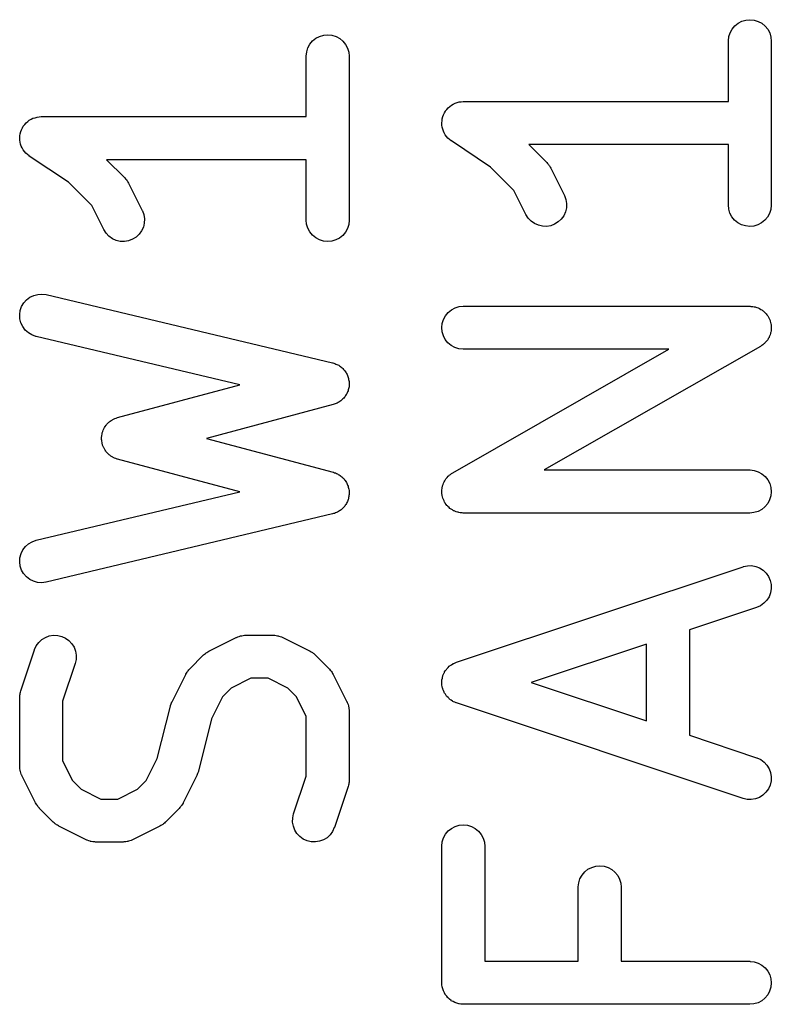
# Model space of a CAD drawing. Extents: x 0.02 to 3.89, y 0.07 to 3.88.
# Tile 74 of 172: x 1.83 to 1.94, y 2.95 to 3.08. Entities that reach past the tile are written whole.
import ezdxf

# ---------------------------------------------------------------- set-up
doc = ezdxf.new("R2010")
doc.units = 0
doc.header["$MEASUREMENT"] = 0
doc.layers.add('BLACK', color=7, linetype='CONTINUOUS')

msp = doc.modelspace()

# ---------------------------------------------------------------- linework, layer by layer
at = {"layer": 'BLACK', "linetype": 'CONTINUOUS'}
for p, q in [((1.93219, 3.08104), (1.9327, 3.08131)), ((1.9327, 3.08131), (1.93326, 3.08147)), ((1.93326, 3.08147), (1.93383, 3.08152)), ((1.93383, 3.08152), (1.9344, 3.08146)), ((1.9344, 3.08146), (1.93495, 3.08129)), ((1.93495, 3.08129), (1.93546, 3.08102)), ((1.9311, 3.07973), (1.93137, 3.08024)), ((1.93137, 3.08024), (1.93174, 3.08068)), ((1.93174, 3.08068), (1.93219, 3.08104)), ((1.93546, 3.08102), (1.93591, 3.08065)), ((1.93591, 3.08065), (1.93627, 3.08021)), ((1.93627, 3.08021), (1.93654, 3.0797)), ((1.87337, 3.07816), (1.87374, 3.0786)), ((1.87374, 3.0786), (1.87419, 3.07896)), ((1.87419, 3.07896), (1.8747, 3.07923)), ((1.8747, 3.07923), (1.87526, 3.07939)), ((1.87526, 3.07939), (1.87583, 3.07945)), ((1.87583, 3.07945), (1.8764, 3.07939)), ((1.8764, 3.07939), (1.87695, 3.07922)), ((1.87695, 3.07922), (1.87746, 3.07894)), ((1.87746, 3.07894), (1.87791, 3.07857)), ((1.87791, 3.07857), (1.87827, 3.07813)), ((1.93086, 3.07861), (1.93092, 3.07919)), ((1.93086, 3.07857), (1.93086, 3.07861)), ((1.93086, 3.07028), (1.93086, 3.07857)), ((1.93092, 3.07919), (1.9311, 3.07973)), ((1.93654, 3.0797), (1.93671, 3.07914)), ((1.93671, 3.07914), (1.93676, 3.07857)), ((1.93676, 3.07857), (1.93676, 3.05607)), ((1.87292, 3.07711), (1.8731, 3.07766)), ((1.8731, 3.07766), (1.87337, 3.07816)), ((1.87827, 3.07813), (1.87854, 3.07762)), ((1.87854, 3.07762), (1.87871, 3.07707)), ((1.87286, 3.07653), (1.87292, 3.07711)), ((1.87286, 3.07649), (1.87286, 3.07653)), ((1.87286, 3.0682), (1.87286, 3.07649)), ((1.87871, 3.07707), (1.87876, 3.07649)), ((1.87876, 3.07649), (1.87876, 3.054)), ((1.89199, 3.06898), (1.89218, 3.0692)), ((1.89218, 3.0692), (1.89236, 3.06942)), ((1.89236, 3.06942), (1.89259, 3.06961)), ((1.89236, 3.06942), (1.89236, 3.06942)), ((1.89236, 3.06942), (1.89236, 3.06942)), ((1.89259, 3.06961), (1.89281, 3.06978)), ((1.89281, 3.06978), (1.89307, 3.06992)), ((1.89281, 3.06978), (1.89281, 3.06978)), ((1.89281, 3.06978), (1.89281, 3.06978)), ((1.89307, 3.06992), (1.89331, 3.07005)), ((1.89331, 3.07005), (1.89332, 3.07005)), ((1.89332, 3.07005), (1.89359, 3.07014)), ((1.89332, 3.07005), (1.89332, 3.07005)), ((1.89359, 3.07014), (1.89387, 3.07022)), ((1.89387, 3.07022), (1.89416, 3.07025)), ((1.89387, 3.07022), (1.89387, 3.07022)), ((1.89387, 3.07022), (1.89387, 3.07022)), ((1.89416, 3.07025), (1.89444, 3.07028)), ((1.89444, 3.07028), (1.93086, 3.07028)), ((1.83459, 3.06753), (1.83481, 3.0677)), ((1.83481, 3.06771), (1.83508, 3.06785)), ((1.83481, 3.0677), (1.83481, 3.06771)), ((1.83481, 3.06771), (1.83481, 3.06771)), ((1.83508, 3.06785), (1.83531, 3.06797)), ((1.83531, 3.06797), (1.83532, 3.06798)), ((1.83532, 3.06798), (1.8356, 3.06806)), ((1.83532, 3.06798), (1.83532, 3.06798)), ((1.8356, 3.06806), (1.83587, 3.06814)), ((1.83587, 3.06814), (1.83616, 3.06817)), ((1.83587, 3.06814), (1.83587, 3.06814)), ((1.83587, 3.06814), (1.83587, 3.06814)), ((1.83616, 3.06817), (1.83644, 3.0682)), ((1.83644, 3.0682), (1.87286, 3.0682)), ((1.89152, 3.06763), (1.89155, 3.06792)), ((1.89155, 3.06792), (1.89164, 3.06822)), ((1.89155, 3.06792), (1.89155, 3.06792)), ((1.89155, 3.06792), (1.89155, 3.06792)), ((1.89164, 3.06822), (1.89172, 3.06847)), ((1.89172, 3.06847), (1.89186, 3.06873)), ((1.89172, 3.06847), (1.89172, 3.06847)), ((1.89172, 3.06847), (1.89172, 3.06847)), ((1.89186, 3.06873), (1.89199, 3.06897)), ((1.89199, 3.06897), (1.89199, 3.06898)), ((1.89199, 3.06898), (1.89199, 3.06898)), ((1.83364, 3.06614), (1.83372, 3.06639)), ((1.83372, 3.06639), (1.83386, 3.06665)), ((1.83372, 3.06639), (1.83372, 3.06639)), ((1.83372, 3.06639), (1.83372, 3.06639)), ((1.83386, 3.06665), (1.83399, 3.0669)), ((1.83399, 3.0669), (1.83418, 3.06713)), ((1.83399, 3.0669), (1.83399, 3.0669)), ((1.83399, 3.0669), (1.83399, 3.0669)), ((1.83418, 3.06713), (1.83436, 3.06734)), ((1.83436, 3.06734), (1.83459, 3.06753)), ((1.83436, 3.06734), (1.83436, 3.06734)), ((1.83436, 3.06734), (1.83436, 3.06734)), ((1.89149, 3.06735), (1.89152, 3.06763)), ((1.89149, 3.06734), (1.89149, 3.06735)), ((1.89149, 3.06735), (1.89149, 3.06735)), ((1.89151, 3.06705), (1.89149, 3.06734)), ((1.89154, 3.06677), (1.89151, 3.06705)), ((1.89162, 3.06649), (1.89154, 3.06677)), ((1.89154, 3.06677), (1.89154, 3.06677)), ((1.89154, 3.06677), (1.89154, 3.06677)), ((1.8917, 3.06622), (1.89162, 3.06649)), ((1.83349, 3.06527), (1.83352, 3.06556)), ((1.83351, 3.06498), (1.83349, 3.06527)), ((1.83349, 3.06527), (1.83349, 3.06527)), ((1.83349, 3.06527), (1.83349, 3.06527)), ((1.83352, 3.06556), (1.83355, 3.06584)), ((1.83355, 3.06584), (1.83364, 3.06614)), ((1.83355, 3.06584), (1.83355, 3.06584)), ((1.83355, 3.06584), (1.83355, 3.06584)), ((1.89183, 3.06597), (1.8917, 3.06622)), ((1.8917, 3.06622), (1.8917, 3.06622)), ((1.8917, 3.06622), (1.8917, 3.06622)), ((1.89197, 3.06571), (1.89183, 3.06597)), ((1.89215, 3.06548), (1.89197, 3.06571)), ((1.89197, 3.06571), (1.89197, 3.06571)), ((1.89197, 3.06571), (1.89197, 3.06571)), ((1.89233, 3.06526), (1.89215, 3.06548)), ((1.89255, 3.06507), (1.89233, 3.06526)), ((1.89233, 3.06526), (1.89233, 3.06526)), ((1.89233, 3.06526), (1.89233, 3.06526)), ((1.89277, 3.06489), (1.89255, 3.06507)), ((1.83354, 3.0647), (1.83351, 3.06498)), ((1.83354, 3.06469), (1.83354, 3.0647)), ((1.83362, 3.06443), (1.83354, 3.06469)), ((1.83354, 3.06469), (1.83354, 3.06469)), ((1.8337, 3.06414), (1.83362, 3.06443)), ((1.83383, 3.0639), (1.8337, 3.06414)), ((1.8337, 3.06414), (1.8337, 3.06414)), ((1.8337, 3.06414), (1.8337, 3.06414)), ((1.83397, 3.06363), (1.83383, 3.0639)), ((1.8928, 3.06487), (1.89277, 3.06489)), ((1.89277, 3.06489), (1.89277, 3.06489)), ((1.89277, 3.06489), (1.89277, 3.06489)), ((1.89277, 3.06489), (1.89277, 3.06489)), ((1.89818, 3.06128), (1.8928, 3.06487)), ((1.93086, 3.06437), (1.90344, 3.06437)), ((1.90344, 3.06437), (1.9059, 3.06191)), ((1.93086, 3.05607), (1.93086, 3.06437)), ((1.83414, 3.06341), (1.83397, 3.06363)), ((1.83397, 3.06363), (1.83397, 3.06363)), ((1.83397, 3.06363), (1.83397, 3.06363)), ((1.83433, 3.06318), (1.83414, 3.06341)), ((1.83455, 3.063), (1.83433, 3.06318)), ((1.83433, 3.06318), (1.83433, 3.06318)), ((1.83433, 3.06318), (1.83433, 3.06318)), ((1.83477, 3.06281), (1.83455, 3.063)), ((1.8348, 3.06279), (1.83477, 3.06281)), ((1.83477, 3.06281), (1.83477, 3.06281)), ((1.83477, 3.06281), (1.83477, 3.06281)), ((1.83477, 3.06281), (1.83477, 3.06281)), ((1.84018, 3.0592), (1.8348, 3.06279)), ((1.87286, 3.06229), (1.84544, 3.06229)), ((1.84544, 3.06229), (1.8479, 3.05983)), ((1.87286, 3.054), (1.87286, 3.06229)), ((1.90139, 3.05807), (1.89818, 3.06128)), ((1.9059, 3.06191), (1.90593, 3.06188)), ((1.90593, 3.06188), (1.90603, 3.06175)), ((1.90603, 3.06175), (1.90615, 3.06163)), ((1.90615, 3.06163), (1.90621, 3.06153)), ((1.90621, 3.06153), (1.90629, 3.06143)), ((1.90629, 3.06143), (1.90637, 3.06128)), ((1.90637, 3.06128), (1.90646, 3.06114)), ((1.90646, 3.06114), (1.90833, 3.05739)), ((1.8479, 3.05983), (1.84793, 3.0598)), ((1.84793, 3.0598), (1.84803, 3.05967)), ((1.84803, 3.05967), (1.84815, 3.05955)), ((1.84339, 3.056), (1.84018, 3.0592)), ((1.84815, 3.05955), (1.84821, 3.05945)), ((1.84821, 3.05945), (1.84829, 3.05935)), ((1.84829, 3.05935), (1.84837, 3.05921)), ((1.84837, 3.05921), (1.84846, 3.05907)), ((1.84846, 3.05907), (1.85033, 3.05532)), ((1.90305, 3.05475), (1.90139, 3.05807)), ((1.90833, 3.05739), (1.90835, 3.05736)), ((1.90835, 3.05736), (1.90855, 3.05682)), ((1.84505, 3.05268), (1.84339, 3.056)), ((1.90861, 3.05567), (1.90848, 3.05511)), ((1.90855, 3.05682), (1.90864, 3.05625)), ((1.90864, 3.05625), (1.90861, 3.05567)), ((1.93091, 3.0555), (1.93086, 3.05607)), ((1.93676, 3.05603), (1.9367, 3.05546)), ((1.93676, 3.05607), (1.93676, 3.05603)), ((1.85033, 3.05532), (1.85035, 3.05528)), ((1.85035, 3.05528), (1.85055, 3.05474)), ((1.85055, 3.05474), (1.85064, 3.05417)), ((1.90335, 3.05427), (1.90305, 3.05475)), ((1.90375, 3.05385), (1.90335, 3.05427)), ((1.90824, 3.05459), (1.9079, 3.05412)), ((1.90848, 3.05511), (1.90824, 3.05459)), ((1.93108, 3.05495), (1.93091, 3.0555)), ((1.93135, 3.05444), (1.93108, 3.05495)), ((1.93172, 3.05399), (1.93135, 3.05444)), ((1.93625, 3.05441), (1.93588, 3.05396)), ((1.93652, 3.05491), (1.93625, 3.05441)), ((1.9367, 3.05546), (1.93652, 3.05491)), ((1.85048, 3.05303), (1.85024, 3.05251)), ((1.85061, 3.05359), (1.85048, 3.05303)), ((1.85064, 3.05417), (1.85061, 3.05359)), ((1.87291, 3.05342), (1.87286, 3.054)), ((1.87308, 3.05287), (1.87291, 3.05342)), ((1.87335, 3.05236), (1.87308, 3.05287)), ((1.87852, 3.05283), (1.87825, 3.05233)), ((1.8787, 3.05338), (1.87852, 3.05283)), ((1.87876, 3.05396), (1.8787, 3.05338)), ((1.87876, 3.054), (1.87876, 3.05396)), ((1.90422, 3.05351), (1.90375, 3.05385)), ((1.90475, 3.05328), (1.90422, 3.05351)), ((1.90531, 3.05315), (1.90475, 3.05328)), ((1.90588, 3.05313), (1.90531, 3.05315)), ((1.90645, 3.05322), (1.90588, 3.05313)), ((1.90699, 3.05342), (1.90645, 3.05322)), ((1.90748, 3.05373), (1.90699, 3.05342)), ((1.9079, 3.05412), (1.90748, 3.05373)), ((1.93216, 3.05363), (1.93172, 3.05399)), ((1.93267, 3.05335), (1.93216, 3.05363)), ((1.93322, 3.05318), (1.93267, 3.05335)), ((1.93379, 3.05312), (1.93322, 3.05318)), ((1.93436, 3.05317), (1.93379, 3.05312)), ((1.93492, 3.05334), (1.93436, 3.05317)), ((1.93543, 3.0536), (1.93492, 3.05334)), ((1.93588, 3.05396), (1.93543, 3.0536)), ((1.84535, 3.05219), (1.84505, 3.05268)), ((1.84575, 3.05177), (1.84535, 3.05219)), ((1.84622, 3.05143), (1.84575, 3.05177)), ((1.84948, 3.05165), (1.84899, 3.05135)), ((1.8499, 3.05204), (1.84948, 3.05165)), ((1.85024, 3.05251), (1.8499, 3.05204)), ((1.87372, 3.05192), (1.87335, 3.05236)), ((1.87416, 3.05155), (1.87372, 3.05192)), ((1.87467, 3.05127), (1.87416, 3.05155)), ((1.87743, 3.05153), (1.87692, 3.05126)), ((1.87788, 3.05189), (1.87743, 3.05153)), ((1.87825, 3.05233), (1.87788, 3.05189)), ((1.84675, 3.0512), (1.84622, 3.05143)), ((1.84731, 3.05107), (1.84675, 3.0512)), ((1.84788, 3.05105), (1.84731, 3.05107)), ((1.84845, 3.05114), (1.84788, 3.05105)), ((1.84899, 3.05135), (1.84845, 3.05114)), ((1.87522, 3.0511), (1.87467, 3.05127)), ((1.87579, 3.05104), (1.87522, 3.0511)), ((1.87636, 3.0511), (1.87579, 3.05104)), ((1.87692, 3.05126), (1.87636, 3.0511)), ((1.83444, 3.04305), (1.8349, 3.04339)), ((1.8349, 3.04339), (1.83542, 3.04364)), ((1.83542, 3.04364), (1.83598, 3.04379)), ((1.83598, 3.04379), (1.83655, 3.04382)), ((1.83655, 3.04382), (1.83712, 3.04375)), ((1.83712, 3.04375), (1.87649, 3.03437)), ((1.83357, 3.04158), (1.83376, 3.04212)), ((1.83376, 3.04212), (1.83406, 3.04262)), ((1.83406, 3.04262), (1.83444, 3.04305)), ((1.89331, 3.04193), (1.89387, 3.0421)), ((1.89387, 3.0421), (1.89444, 3.04215)), ((1.89444, 3.04215), (1.93381, 3.04215)), ((1.93381, 3.04215), (1.93385, 3.04215)), ((1.93385, 3.04215), (1.93395, 3.04214)), ((1.93395, 3.04214), (1.93405, 3.04214)), ((1.93405, 3.04214), (1.93424, 3.04211)), ((1.93424, 3.04211), (1.93442, 3.04209)), ((1.93442, 3.04209), (1.93452, 3.04206)), ((1.93452, 3.04206), (1.93462, 3.04204)), ((1.93462, 3.04204), (1.93479, 3.04197)), ((1.83349, 3.04101), (1.83357, 3.04158)), ((1.83352, 3.04043), (1.83349, 3.04101)), ((1.89172, 3.04035), (1.89199, 3.04085)), ((1.89199, 3.04085), (1.89236, 3.0413)), ((1.89236, 3.0413), (1.89281, 3.04166)), ((1.89281, 3.04166), (1.89331, 3.04193)), ((1.93479, 3.04197), (1.93497, 3.04192)), ((1.93497, 3.04192), (1.93506, 3.04187)), ((1.93506, 3.04187), (1.93515, 3.04183)), ((1.93515, 3.04183), (1.93531, 3.04173)), ((1.93531, 3.04173), (1.93548, 3.04164)), ((1.93548, 3.04164), (1.93555, 3.04157)), ((1.93555, 3.04157), (1.93564, 3.04152)), ((1.93564, 3.04152), (1.93577, 3.04139)), ((1.93577, 3.04139), (1.93592, 3.04127)), ((1.93592, 3.04127), (1.93598, 3.04119)), ((1.93598, 3.04119), (1.93605, 3.04112)), ((1.93605, 3.04112), (1.93616, 3.04097)), ((1.93616, 3.04097), (1.93628, 3.04082)), ((1.93628, 3.04082), (1.93633, 3.04073)), ((1.93633, 3.04073), (1.93638, 3.04065)), ((1.93638, 3.04065), (1.93646, 3.04048)), ((1.83366, 3.03987), (1.83352, 3.04043)), ((1.83391, 3.03935), (1.83366, 3.03987)), ((1.83425, 3.03889), (1.83391, 3.03935)), ((1.89149, 3.03922), (1.89155, 3.03979)), ((1.89155, 3.03979), (1.89172, 3.04035)), ((1.93646, 3.04048), (1.93655, 3.04031)), ((1.93655, 3.04031), (1.93658, 3.04021)), ((1.93658, 3.04021), (1.93662, 3.04012)), ((1.93662, 3.04012), (1.93666, 3.03994)), ((1.93666, 3.03994), (1.93671, 3.03975)), ((1.93671, 3.03975), (1.93672, 3.03966)), ((1.93672, 3.03966), (1.93674, 3.03956)), ((1.93674, 3.03956), (1.93675, 3.03937)), ((1.93675, 3.03937), (1.93676, 3.03918)), ((1.83468, 3.0385), (1.83425, 3.03889)), ((1.83517, 3.03821), (1.83468, 3.0385)), ((1.83572, 3.03801), (1.83517, 3.03821)), ((1.83576, 3.038), (1.83572, 3.03801)), ((1.86374, 3.03134), (1.83576, 3.038)), ((1.89154, 3.03865), (1.89149, 3.03922)), ((1.8917, 3.0381), (1.89154, 3.03865)), ((1.89197, 3.03758), (1.8917, 3.0381)), ((1.93648, 3.03797), (1.93645, 3.03788)), ((1.93653, 3.03806), (1.93648, 3.03797)), ((1.93659, 3.03824), (1.93653, 3.03806)), ((1.93666, 3.03841), (1.93659, 3.03824)), ((1.93667, 3.03851), (1.93666, 3.03841)), ((1.9367, 3.03861), (1.93667, 3.03851)), ((1.93672, 3.0388), (1.9367, 3.03861)), ((1.93675, 3.03898), (1.93672, 3.0388)), ((1.93676, 3.03918), (1.93675, 3.03908)), ((1.93675, 3.03908), (1.93675, 3.03898)), ((1.89233, 3.03714), (1.89197, 3.03758)), ((1.89277, 3.03676), (1.89233, 3.03714)), ((1.89328, 3.03649), (1.89277, 3.03676)), ((1.93528, 3.03664), (1.90556, 3.01966)), ((1.93536, 3.0367), (1.93528, 3.03664)), ((1.93544, 3.03674), (1.93536, 3.0367)), ((1.93559, 3.03686), (1.93544, 3.03674)), ((1.93575, 3.03697), (1.93559, 3.03686)), ((1.93581, 3.03704), (1.93575, 3.03697)), ((1.93589, 3.03711), (1.93581, 3.03704)), ((1.93601, 3.03725), (1.93589, 3.03711)), ((1.93614, 3.03739), (1.93601, 3.03725)), ((1.93619, 3.03747), (1.93614, 3.03739)), ((1.93626, 3.03755), (1.93619, 3.03747)), ((1.93635, 3.03772), (1.93626, 3.03755)), ((1.93645, 3.03788), (1.93635, 3.03772)), ((1.89298, 3.01927), (1.92269, 3.03625)), ((1.89383, 3.03631), (1.89328, 3.03649)), ((1.8944, 3.03625), (1.89383, 3.03631)), ((1.89444, 3.03625), (1.8944, 3.03625)), ((1.92269, 3.03625), (1.89444, 3.03625)), ((1.87649, 3.03437), (1.87653, 3.03436)), ((1.87653, 3.03436), (1.87666, 3.03432)), ((1.87666, 3.03432), (1.87679, 3.03428)), ((1.87679, 3.03428), (1.87693, 3.03422)), ((1.87693, 3.03422), (1.87708, 3.03417)), ((1.87708, 3.03417), (1.87719, 3.0341)), ((1.87719, 3.0341), (1.87732, 3.03404)), ((1.87732, 3.03404), (1.87744, 3.03395)), ((1.87744, 3.03395), (1.87757, 3.03387)), ((1.87757, 3.03387), (1.87767, 3.03378)), ((1.87767, 3.03378), (1.87778, 3.0337)), ((1.87778, 3.0337), (1.87788, 3.03359)), ((1.87788, 3.03359), (1.878, 3.03348)), ((1.878, 3.03348), (1.87808, 3.03337)), ((1.87808, 3.03337), (1.87817, 3.03327)), ((1.87817, 3.03327), (1.87825, 3.03314)), ((1.87825, 3.03314), (1.87834, 3.03302)), ((1.87834, 3.03302), (1.8784, 3.0329)), ((1.8784, 3.0329), (1.87847, 3.03278)), ((1.87847, 3.03278), (1.87852, 3.03264)), ((1.87852, 3.03264), (1.87859, 3.0325)), ((1.84693, 3.02685), (1.86374, 3.03134)), ((1.87859, 3.0325), (1.87862, 3.03237)), ((1.87862, 3.03237), (1.87867, 3.03224)), ((1.87867, 3.03224), (1.87869, 3.03209)), ((1.87869, 3.03209), (1.87873, 3.03194)), ((1.87873, 3.03194), (1.87874, 3.03181)), ((1.87874, 3.03181), (1.87876, 3.03167)), ((1.87876, 3.03137), (1.87874, 3.03123)), ((1.87874, 3.03123), (1.87874, 3.03109)), ((1.87876, 3.03167), (1.87875, 3.03152)), ((1.87875, 3.03152), (1.87876, 3.03137)), ((1.87827, 3.02989), (1.87819, 3.02976)), ((1.87836, 3.03001), (1.87827, 3.02989)), ((1.87842, 3.03013), (1.87836, 3.03001)), ((1.87849, 3.03025), (1.87842, 3.03013)), ((1.87854, 3.0304), (1.87849, 3.03025)), ((1.8786, 3.03053), (1.87854, 3.0304)), ((1.87863, 3.03067), (1.8786, 3.03053)), ((1.87868, 3.0308), (1.87863, 3.03067)), ((1.8787, 3.03095), (1.87868, 3.0308)), ((1.87874, 3.03109), (1.8787, 3.03095)), ((1.87657, 3.02865), (1.85915, 3.024)), ((1.8767, 3.02869), (1.87657, 3.02865)), ((1.87683, 3.02873), (1.8767, 3.02869)), ((1.87697, 3.02879), (1.87683, 3.02873)), ((1.87711, 3.02885), (1.87697, 3.02879)), ((1.87723, 3.02892), (1.87711, 3.02885)), ((1.87735, 3.02898), (1.87723, 3.02892)), ((1.87747, 3.02907), (1.87735, 3.02898)), ((1.8776, 3.02915), (1.87747, 3.02907)), ((1.8777, 3.02924), (1.8776, 3.02915)), ((1.87781, 3.02933), (1.8777, 3.02924)), ((1.87791, 3.02944), (1.87781, 3.02933)), ((1.87802, 3.02954), (1.87791, 3.02944)), ((1.8781, 3.02965), (1.87802, 3.02954)), ((1.87819, 3.02976), (1.8781, 3.02965)), ((1.84525, 3.02564), (1.84535, 3.02581)), ((1.84535, 3.02581), (1.84542, 3.02588)), ((1.84542, 3.02588), (1.84548, 3.02596)), ((1.84548, 3.02596), (1.84562, 3.02609)), ((1.84562, 3.02609), (1.84575, 3.02623)), ((1.84575, 3.02623), (1.84583, 3.02628)), ((1.84583, 3.02628), (1.8459, 3.02635)), ((1.8459, 3.02635), (1.84606, 3.02645)), ((1.84606, 3.02645), (1.84622, 3.02656)), ((1.84622, 3.02656), (1.84631, 3.0266)), ((1.84631, 3.0266), (1.84639, 3.02665)), ((1.84639, 3.02665), (1.84657, 3.02672)), ((1.84657, 3.02672), (1.84674, 3.0268)), ((1.84674, 3.0268), (1.84684, 3.02682)), ((1.84684, 3.02682), (1.84693, 3.02685)), ((1.84476, 3.0244), (1.84481, 3.02459)), ((1.84481, 3.02459), (1.84484, 3.02478)), ((1.84484, 3.02478), (1.84488, 3.02487)), ((1.84488, 3.02487), (1.8449, 3.02496)), ((1.8449, 3.02496), (1.84498, 3.02514)), ((1.84498, 3.02514), (1.84505, 3.02532)), ((1.84505, 3.02532), (1.8451, 3.0254)), ((1.8451, 3.0254), (1.84514, 3.02549)), ((1.84514, 3.02549), (1.84525, 3.02564)), ((1.84474, 3.02421), (1.84476, 3.02431)), ((1.84475, 3.02402), (1.84474, 3.02421)), ((1.84474, 3.02383), (1.84475, 3.02402)), ((1.84476, 3.02373), (1.84474, 3.02383)), ((1.84476, 3.02431), (1.84476, 3.0244)), ((1.84476, 3.02364), (1.84476, 3.02373)), ((1.8448, 3.02345), (1.84476, 3.02364)), ((1.84483, 3.02326), (1.8448, 3.02345)), ((1.84486, 3.02317), (1.84483, 3.02326)), ((1.84488, 3.02307), (1.84486, 3.02317)), ((1.84496, 3.0229), (1.84488, 3.02307)), ((1.85915, 3.024), (1.87657, 3.01935)), ((1.84503, 3.02272), (1.84496, 3.0229)), ((1.84508, 3.02264), (1.84503, 3.02272)), ((1.84512, 3.02255), (1.84508, 3.02264)), ((1.84523, 3.02239), (1.84512, 3.02255)), ((1.84533, 3.02223), (1.84523, 3.02239)), ((1.84539, 3.02215), (1.84533, 3.02223)), ((1.84545, 3.02208), (1.84539, 3.02215)), ((1.84559, 3.02194), (1.84545, 3.02208)), ((1.84572, 3.0218), (1.84559, 3.02194)), ((1.8458, 3.02174), (1.84572, 3.0218)), ((1.84587, 3.02168), (1.8458, 3.02174)), ((1.84603, 3.02157), (1.84587, 3.02168)), ((1.84618, 3.02146), (1.84603, 3.02157)), ((1.84627, 3.02142), (1.84618, 3.02146)), ((1.84635, 3.02137), (1.84627, 3.02142)), ((1.84653, 3.0213), (1.84635, 3.02137)), ((1.8467, 3.02122), (1.84653, 3.0213)), ((1.8468, 3.02119), (1.8467, 3.02122)), ((1.84689, 3.02116), (1.8468, 3.02119)), ((1.84693, 3.02115), (1.84689, 3.02116)), ((1.86374, 3.01666), (1.84693, 3.02115)), ((1.87657, 3.01935), (1.87661, 3.01934)), ((1.87661, 3.01934), (1.87674, 3.01929)), ((1.87674, 3.01929), (1.87687, 3.01926)), ((1.87687, 3.01926), (1.87701, 3.01919)), ((1.87701, 3.01919), (1.87715, 3.01913)), ((1.87715, 3.01913), (1.87726, 3.01906)), ((1.87726, 3.01906), (1.87738, 3.019)), ((1.89251, 3.01893), (1.89266, 3.01904)), ((1.89266, 3.01904), (1.89281, 3.01916)), ((1.89281, 3.01916), (1.89289, 3.01921)), ((1.89289, 3.01921), (1.89298, 3.01927)), ((1.90556, 3.01966), (1.93381, 3.01966)), ((1.93381, 3.01966), (1.93385, 3.01966)), ((1.93385, 3.01966), (1.93442, 3.01959)), ((1.93442, 3.01959), (1.93497, 3.01942)), ((1.93497, 3.01942), (1.93548, 3.01914)), ((1.93548, 3.01914), (1.93592, 3.01877)), ((1.87738, 3.019), (1.8775, 3.01891)), ((1.8775, 3.01891), (1.87763, 3.01882)), ((1.87763, 3.01882), (1.87773, 3.01873)), ((1.87773, 3.01873), (1.87784, 3.01865)), ((1.87784, 3.01865), (1.87794, 3.01853)), ((1.87794, 3.01853), (1.87805, 3.01843)), ((1.87805, 3.01843), (1.87813, 3.01831)), ((1.87813, 3.01831), (1.87822, 3.01821)), ((1.87822, 3.01821), (1.87829, 3.01808)), ((1.87829, 3.01808), (1.87838, 3.01795)), ((1.87838, 3.01795), (1.87844, 3.01783)), ((1.87844, 3.01783), (1.8785, 3.01771)), ((1.8785, 3.01771), (1.87855, 3.01757)), ((1.89159, 3.01749), (1.89166, 3.01767)), ((1.89166, 3.01767), (1.89172, 3.01785)), ((1.89172, 3.01785), (1.89177, 3.01794)), ((1.89177, 3.01794), (1.8918, 3.01803)), ((1.8918, 3.01803), (1.8919, 3.01819)), ((1.8919, 3.01819), (1.89199, 3.01836)), ((1.89199, 3.01836), (1.89206, 3.01843)), ((1.89206, 3.01843), (1.89211, 3.01852)), ((1.89211, 3.01852), (1.89224, 3.01865)), ((1.89224, 3.01865), (1.89236, 3.0188)), ((1.89236, 3.0188), (1.89244, 3.01886)), ((1.89244, 3.01886), (1.89251, 3.01893)), ((1.93592, 3.01877), (1.93628, 3.01832)), ((1.93628, 3.01832), (1.93655, 3.01781)), ((1.93655, 3.01781), (1.93671, 3.01726)), ((1.83576, 3.01), (1.86374, 3.01666)), ((1.87855, 3.01757), (1.87861, 3.01743)), ((1.87861, 3.01743), (1.87864, 3.01729)), ((1.87864, 3.01729), (1.87869, 3.01716)), ((1.87869, 3.01716), (1.87871, 3.01701)), ((1.87871, 3.01701), (1.87874, 3.01686)), ((1.87874, 3.01686), (1.87874, 3.01673)), ((1.87874, 3.01673), (1.87876, 3.01659)), ((1.87876, 3.01659), (1.87875, 3.01644)), ((1.87875, 3.01644), (1.87876, 3.01629)), ((1.89149, 3.01672), (1.8915, 3.01682)), ((1.8915, 3.01654), (1.89149, 3.01672)), ((1.8915, 3.01692), (1.89153, 3.01711)), ((1.8915, 3.01682), (1.8915, 3.01692)), ((1.89151, 3.01635), (1.8915, 3.01654)), ((1.89153, 3.01625), (1.89151, 3.01635)), ((1.89153, 3.01711), (1.89155, 3.0173)), ((1.89155, 3.0173), (1.89158, 3.01739)), ((1.89158, 3.01739), (1.89159, 3.01749)), ((1.93676, 3.01668), (1.9367, 3.01611)), ((1.93671, 3.01726), (1.93676, 3.01668)), ((1.87838, 3.01507), (1.87832, 3.01494)), ((1.87845, 3.01518), (1.87838, 3.01507)), ((1.87851, 3.01532), (1.87845, 3.01518)), ((1.87857, 3.01546), (1.87851, 3.01532)), ((1.87861, 3.01559), (1.87857, 3.01546)), ((1.87866, 3.01572), (1.87861, 3.01559)), ((1.87868, 3.01587), (1.87866, 3.01572)), ((1.87872, 3.01602), (1.87868, 3.01587)), ((1.87873, 3.01615), (1.87872, 3.01602)), ((1.87876, 3.01629), (1.87873, 3.01615)), ((1.89154, 3.01615), (1.89153, 3.01625)), ((1.89159, 3.01597), (1.89154, 3.01615)), ((1.89163, 3.01578), (1.89159, 3.01597)), ((1.89167, 3.01569), (1.89163, 3.01578)), ((1.8917, 3.0156), (1.89167, 3.01569)), ((1.89179, 3.01543), (1.8917, 3.0156)), ((1.89187, 3.01526), (1.89179, 3.01543)), ((1.89192, 3.01518), (1.89187, 3.01526)), ((1.89197, 3.01509), (1.89192, 3.01518)), ((1.89209, 3.01494), (1.89197, 3.01509)), ((1.93626, 3.01505), (1.93589, 3.01461)), ((1.93653, 3.01556), (1.93626, 3.01505)), ((1.9367, 3.01611), (1.93653, 3.01556)), ((1.87649, 3.01363), (1.83712, 3.00425)), ((1.87662, 3.01367), (1.87649, 3.01363)), ((1.87676, 3.0137), (1.87662, 3.01367)), ((1.87689, 3.01377), (1.87676, 3.0137)), ((1.87704, 3.01382), (1.87689, 3.01377)), ((1.87716, 3.01388), (1.87704, 3.01382)), ((1.87728, 3.01394), (1.87716, 3.01388)), ((1.87741, 3.01403), (1.87728, 3.01394)), ((1.87754, 3.01411), (1.87741, 3.01403)), ((1.87764, 3.0142), (1.87754, 3.01411)), ((1.87775, 3.01427), (1.87764, 3.0142)), ((1.87786, 3.01439), (1.87775, 3.01427)), ((1.87797, 3.01449), (1.87786, 3.01439)), ((1.87805, 3.01459), (1.87797, 3.01449)), ((1.87815, 3.01469), (1.87805, 3.01459)), ((1.87823, 3.01482), (1.87815, 3.01469)), ((1.87832, 3.01494), (1.87823, 3.01482)), ((1.8922, 3.01478), (1.89209, 3.01494)), ((1.89227, 3.01472), (1.8922, 3.01478)), ((1.89233, 3.01464), (1.89227, 3.01472)), ((1.89248, 3.01452), (1.89233, 3.01464)), ((1.89261, 3.01439), (1.89248, 3.01452)), ((1.8927, 3.01433), (1.89261, 3.01439)), ((1.89277, 3.01427), (1.8927, 3.01433)), ((1.89294, 3.01418), (1.89277, 3.01427)), ((1.8931, 3.01407), (1.89294, 3.01418)), ((1.89319, 3.01404), (1.8931, 3.01407)), ((1.89328, 3.01399), (1.89319, 3.01404)), ((1.89346, 3.01393), (1.89328, 3.01399)), ((1.89363, 3.01386), (1.89346, 3.01393)), ((1.89373, 3.01385), (1.89363, 3.01386)), ((1.89383, 3.01382), (1.89373, 3.01385)), ((1.89401, 3.01379), (1.89383, 3.01382)), ((1.8942, 3.01376), (1.89401, 3.01379)), ((1.8943, 3.01376), (1.8942, 3.01376)), ((1.8944, 3.01375), (1.8943, 3.01376)), ((1.89444, 3.01375), (1.8944, 3.01375)), ((1.93381, 3.01375), (1.89444, 3.01375)), ((1.93438, 3.01381), (1.93381, 3.01375)), ((1.93494, 3.01397), (1.93438, 3.01381)), ((1.93544, 3.01424), (1.93494, 3.01397)), ((1.93589, 3.01461), (1.93544, 3.01424)), ((1.83471, 3.00952), (1.83521, 3.00981)), ((1.83521, 3.00981), (1.83576, 3.01)), ((1.83368, 3.00817), (1.83393, 3.00868)), ((1.83393, 3.00868), (1.83428, 3.00914)), ((1.83428, 3.00914), (1.83471, 3.00952)), ((1.83349, 3.00703), (1.83353, 3.00761)), ((1.83356, 3.00646), (1.83349, 3.00703)), ((1.83353, 3.00761), (1.83368, 3.00817)), ((1.83375, 3.00592), (1.83356, 3.00646)), ((1.83403, 3.00542), (1.83375, 3.00592)), ((1.89351, 2.99326), (1.93288, 3.00638)), ((1.93288, 3.00638), (1.93292, 3.00639)), ((1.93292, 3.00639), (1.93348, 3.00651)), ((1.93348, 3.00651), (1.93406, 3.00652)), ((1.93406, 3.00652), (1.93462, 3.00642)), ((1.93462, 3.00642), (1.93516, 3.00621)), ((1.93516, 3.00621), (1.93564, 3.0059)), ((1.93564, 3.0059), (1.93606, 3.0055)), ((1.93606, 3.0055), (1.93639, 3.00502)), ((1.83441, 3.00498), (1.83403, 3.00542)), ((1.83487, 3.00463), (1.83441, 3.00498)), ((1.83538, 3.00437), (1.83487, 3.00463)), ((1.83594, 3.00422), (1.83538, 3.00437)), ((1.83651, 3.00418), (1.83594, 3.00422)), ((1.83708, 3.00425), (1.83651, 3.00418)), ((1.83712, 3.00425), (1.83708, 3.00425)), ((1.93639, 3.00502), (1.93662, 3.00449)), ((1.93662, 3.00449), (1.93674, 3.00393)), ((1.93665, 3.00279), (1.93645, 3.00225)), ((1.93675, 3.00336), (1.93665, 3.00279)), ((1.93674, 3.00393), (1.93675, 3.00336)), ((1.93614, 3.00176), (1.93574, 3.00135)), ((1.93645, 3.00225), (1.93614, 3.00176)), ((1.93474, 3.00078), (1.92551, 2.9977)), ((1.93527, 3.00101), (1.93474, 3.00078)), ((1.93574, 3.00135), (1.93527, 3.00101)), ((1.92551, 2.9977), (1.92551, 2.98321)), ((1.83611, 2.99597), (1.83653, 2.99636)), ((1.83653, 2.99636), (1.83702, 2.99666)), ((1.83702, 2.99666), (1.83756, 2.99686)), ((1.83756, 2.99686), (1.83813, 2.99695)), ((1.83813, 2.99695), (1.83871, 2.99693)), ((1.83871, 2.99693), (1.83927, 2.9968)), ((1.83927, 2.9968), (1.83979, 2.99656)), ((1.83979, 2.99656), (1.84026, 2.99622)), ((1.84026, 2.99622), (1.84066, 2.9958)), ((1.85949, 2.99477), (1.86324, 2.99664)), ((1.86324, 2.99664), (1.86328, 2.99666)), ((1.86328, 2.99666), (1.86336, 2.99669)), ((1.86336, 2.99669), (1.86344, 2.99673)), ((1.86344, 2.99673), (1.86363, 2.99679)), ((1.86363, 2.99679), (1.86382, 2.99686)), ((1.86382, 2.99686), (1.8639, 2.99688)), ((1.8639, 2.99688), (1.86399, 2.9969)), ((1.86399, 2.9969), (1.86419, 2.99692)), ((1.86419, 2.99692), (1.86439, 2.99695)), ((1.86439, 2.99695), (1.86448, 2.99695)), ((1.86448, 2.99695), (1.86456, 2.99696)), ((1.86456, 2.99696), (1.86831, 2.99696)), ((1.86831, 2.99696), (1.86835, 2.99696)), ((1.86835, 2.99696), (1.86844, 2.99695)), ((1.86844, 2.99695), (1.86853, 2.99695)), ((1.86853, 2.99695), (1.86872, 2.99691)), ((1.86872, 2.99691), (1.86893, 2.99689)), ((1.86893, 2.99689), (1.86901, 2.99687)), ((1.86901, 2.99687), (1.86909, 2.99685)), ((1.86909, 2.99685), (1.86928, 2.99678)), ((1.86928, 2.99678), (1.86947, 2.99672)), ((1.86947, 2.99672), (1.86955, 2.99668)), ((1.86955, 2.99668), (1.86963, 2.99664)), ((1.86963, 2.99664), (1.87338, 2.99477)), ((1.83364, 2.98931), (1.83551, 2.99494)), ((1.83551, 2.99494), (1.83553, 2.99498)), ((1.83553, 2.99498), (1.83577, 2.9955)), ((1.83577, 2.9955), (1.83611, 2.99597)), ((1.84066, 2.9958), (1.84096, 2.99532)), ((1.84096, 2.99532), (1.84116, 2.99478)), ((1.84116, 2.99478), (1.84126, 2.99421)), ((1.8592, 2.99461), (1.85935, 2.99468)), ((1.85935, 2.99468), (1.85949, 2.99477)), ((1.87338, 2.99477), (1.87342, 2.99475)), ((1.87342, 2.99475), (1.87356, 2.99466)), ((1.87356, 2.99466), (1.8737, 2.99458)), ((1.91961, 2.99573), (1.90378, 2.99046)), ((1.91961, 2.98518), (1.91961, 2.99573)), ((1.84124, 2.99363), (1.84112, 2.99307)), ((1.84126, 2.99421), (1.84124, 2.99363)), ((1.85685, 2.99234), (1.85872, 2.99422)), ((1.85872, 2.99422), (1.85875, 2.99425)), ((1.85875, 2.99425), (1.85888, 2.99435)), ((1.85888, 2.99435), (1.859, 2.99446)), ((1.859, 2.99446), (1.85911, 2.99453)), ((1.85911, 2.99453), (1.8592, 2.99461)), ((1.8737, 2.99458), (1.8738, 2.9945)), ((1.8738, 2.9945), (1.8739, 2.99444)), ((1.8739, 2.99444), (1.87402, 2.99432)), ((1.87402, 2.99432), (1.87415, 2.99422)), ((1.87415, 2.99422), (1.87602, 2.99234)), ((1.84112, 2.99307), (1.83939, 2.9879)), ((1.85648, 2.9919), (1.85656, 2.99199)), ((1.85656, 2.99199), (1.85663, 2.99209)), ((1.85663, 2.99209), (1.85674, 2.99221)), ((1.85674, 2.99221), (1.85685, 2.99234)), ((1.87602, 2.99234), (1.87605, 2.99231)), ((1.87605, 2.99231), (1.87616, 2.99218)), ((1.87616, 2.99218), (1.87627, 2.99206)), ((1.87627, 2.99206), (1.87634, 2.99196)), ((1.87634, 2.99196), (1.87641, 2.99186)), ((1.89188, 2.99194), (1.892, 2.9921)), ((1.892, 2.9921), (1.89211, 2.99227)), ((1.89211, 2.99227), (1.89217, 2.99233)), ((1.89217, 2.99233), (1.89222, 2.9924)), ((1.89222, 2.9924), (1.89237, 2.99254)), ((1.89237, 2.99254), (1.89251, 2.99269)), ((1.89251, 2.99269), (1.89258, 2.99274)), ((1.89258, 2.99274), (1.89264, 2.9928)), ((1.89264, 2.9928), (1.89281, 2.99291)), ((1.89281, 2.99291), (1.89298, 2.99302)), ((1.89298, 2.99302), (1.89306, 2.99306)), ((1.89306, 2.99306), (1.89313, 2.9931)), ((1.89313, 2.9931), (1.89332, 2.99318)), ((1.89332, 2.99318), (1.89351, 2.99326)), ((1.85442, 2.98783), (1.8563, 2.99157)), ((1.8563, 2.99157), (1.85631, 2.99161)), ((1.85631, 2.99161), (1.85641, 2.99175)), ((1.85641, 2.99175), (1.85648, 2.9919)), ((1.86526, 2.99105), (1.86256, 2.9897)), ((1.86761, 2.99105), (1.86526, 2.99105)), ((1.87031, 2.9897), (1.86761, 2.99105)), ((1.87641, 2.99186), (1.87649, 2.99172)), ((1.87649, 2.99172), (1.87658, 2.99157)), ((1.87658, 2.99157), (1.87845, 2.98783)), ((1.8915, 2.99068), (1.89151, 2.99077)), ((1.8915, 2.99048), (1.8915, 2.99068)), ((1.89151, 2.99085), (1.89156, 2.99105)), ((1.89151, 2.99077), (1.89151, 2.99085)), ((1.89156, 2.99105), (1.8916, 2.99125)), ((1.8916, 2.99125), (1.89163, 2.99133)), ((1.89163, 2.99133), (1.89165, 2.99141)), ((1.89165, 2.99141), (1.89173, 2.9916)), ((1.89173, 2.9916), (1.8918, 2.99179)), ((1.8918, 2.99179), (1.89185, 2.99186)), ((1.89185, 2.99186), (1.89188, 2.99194)), ((1.8336, 2.98915), (1.83364, 2.98931)), ((1.86256, 2.9897), (1.86136, 2.98851)), ((1.87151, 2.98851), (1.87031, 2.9897)), ((1.89149, 2.99027), (1.8915, 2.99048)), ((1.89151, 2.99019), (1.89149, 2.99027)), ((1.89151, 2.99011), (1.89151, 2.99019)), ((1.89155, 2.98991), (1.89151, 2.99011)), ((1.89158, 2.9897), (1.89155, 2.98991)), ((1.89161, 2.98963), (1.89158, 2.9897)), ((1.89163, 2.98954), (1.89161, 2.98963)), ((1.89171, 2.98936), (1.89163, 2.98954)), ((1.89179, 2.98916), (1.89171, 2.98936)), ((1.90378, 2.99046), (1.91961, 2.98518)), ((1.83349, 2.98842), (1.83351, 2.98859)), ((1.83349, 2.98838), (1.83349, 2.98842)), ((1.83349, 2.97901), (1.83349, 2.98838)), ((1.83351, 2.98875), (1.83354, 2.98887)), ((1.83351, 2.98859), (1.83351, 2.98875)), ((1.83354, 2.98887), (1.83355, 2.98899)), ((1.83355, 2.98899), (1.8336, 2.98915)), ((1.83939, 2.9879), (1.83939, 2.9797)), ((1.86136, 2.98851), (1.85985, 2.98547)), ((1.87286, 2.98581), (1.87151, 2.98851)), ((1.89183, 2.98909), (1.89179, 2.98916)), ((1.89186, 2.98902), (1.89183, 2.98909)), ((1.89198, 2.98885), (1.89186, 2.98902)), ((1.89209, 2.98867), (1.89198, 2.98885)), ((1.89214, 2.98861), (1.89209, 2.98867)), ((1.89219, 2.98854), (1.89214, 2.98861)), ((1.89234, 2.9884), (1.89219, 2.98854)), ((1.89248, 2.98825), (1.89234, 2.9884)), ((1.89255, 2.9882), (1.89248, 2.98825)), ((1.89261, 2.98814), (1.89255, 2.9882)), ((1.89278, 2.98803), (1.89261, 2.98814)), ((1.89294, 2.98791), (1.89278, 2.98803)), ((1.89302, 2.98788), (1.89294, 2.98791)), ((1.8524, 2.98004), (1.8542, 2.98722)), ((1.8542, 2.98722), (1.85421, 2.98726)), ((1.85421, 2.98727), (1.85422, 2.98729)), ((1.85421, 2.98726), (1.85421, 2.98727)), ((1.85422, 2.98729), (1.85431, 2.98754)), ((1.85431, 2.98754), (1.85441, 2.9878)), ((1.85441, 2.9878), (1.85442, 2.98781)), ((1.85442, 2.98781), (1.85442, 2.98783)), ((1.87845, 2.98783), (1.87847, 2.98779)), ((1.87847, 2.98779), (1.8785, 2.98771)), ((1.8785, 2.98771), (1.87854, 2.98763)), ((1.87854, 2.98763), (1.8786, 2.98744)), ((1.8786, 2.98744), (1.87867, 2.98725)), ((1.87867, 2.98725), (1.87868, 2.98716)), ((1.87868, 2.98716), (1.87871, 2.98708)), ((1.87871, 2.98708), (1.87873, 2.98688)), ((1.87873, 2.98688), (1.87876, 2.98668)), ((1.87876, 2.98668), (1.87875, 2.98659)), ((1.87875, 2.98659), (1.87876, 2.9865)), ((1.89309, 2.98783), (1.89302, 2.98788)), ((1.89328, 2.98776), (1.89309, 2.98783)), ((1.89347, 2.98767), (1.89328, 2.98776)), ((1.89351, 2.98766), (1.89347, 2.98767)), ((1.93288, 2.97453), (1.89351, 2.98766)), ((1.85985, 2.98547), (1.85805, 2.97829)), ((1.87286, 2.97761), (1.87286, 2.98581)), ((1.87876, 2.9865), (1.87876, 2.97713)), ((1.92551, 2.98321), (1.93474, 2.98014)), ((1.85089, 2.97701), (1.8524, 2.98004)), ((1.93474, 2.98014), (1.93478, 2.98012)), ((1.93478, 2.98012), (1.93531, 2.97988)), ((1.93531, 2.97988), (1.93577, 2.97954)), ((1.8335, 2.97892), (1.83349, 2.97901)), ((1.83349, 2.97883), (1.8335, 2.97892)), ((1.83352, 2.97863), (1.83349, 2.97883)), ((1.83354, 2.97843), (1.83352, 2.97863)), ((1.83357, 2.97835), (1.83354, 2.97843)), ((1.83939, 2.9797), (1.84074, 2.97701)), ((1.93577, 2.97954), (1.93616, 2.97912)), ((1.93616, 2.97912), (1.93646, 2.97863)), ((1.93646, 2.97863), (1.93667, 2.97809)), ((1.83358, 2.97826), (1.83357, 2.97835)), ((1.83365, 2.97807), (1.83358, 2.97826)), ((1.83371, 2.97788), (1.83365, 2.97807)), ((1.83375, 2.9778), (1.83371, 2.97788)), ((1.83378, 2.97772), (1.83375, 2.9778)), ((1.8338, 2.97769), (1.83378, 2.97772)), ((1.83567, 2.97394), (1.8338, 2.97769)), ((1.85783, 2.97769), (1.85595, 2.97394)), ((1.85784, 2.97771), (1.85783, 2.9777)), ((1.85783, 2.9777), (1.85783, 2.97769)), ((1.85794, 2.97797), (1.85784, 2.97771)), ((1.85804, 2.97822), (1.85794, 2.97797)), ((1.85805, 2.97829), (1.85804, 2.97825)), ((1.85804, 2.97825), (1.85804, 2.97824)), ((1.85804, 2.97824), (1.85804, 2.97822)), ((1.87113, 2.97244), (1.87286, 2.97761)), ((1.87876, 2.97709), (1.87874, 2.97692)), ((1.87876, 2.97713), (1.87876, 2.97709)), ((1.93667, 2.97809), (1.93676, 2.97752)), ((1.93676, 2.97752), (1.93674, 2.97694)), ((1.84074, 2.97701), (1.84194, 2.97581)), ((1.84194, 2.97581), (1.84464, 2.97446)), ((1.84699, 2.97446), (1.84969, 2.97581)), ((1.84969, 2.97581), (1.85089, 2.97701)), ((1.87861, 2.9762), (1.87674, 2.97057)), ((1.87865, 2.97636), (1.87861, 2.9762)), ((1.8787, 2.97652), (1.87865, 2.97636)), ((1.87871, 2.97664), (1.8787, 2.97652)), ((1.87874, 2.97676), (1.87871, 2.97664)), ((1.87874, 2.97692), (1.87874, 2.97676)), ((1.93637, 2.97586), (1.93603, 2.97539)), ((1.9366, 2.97638), (1.93637, 2.97586)), ((1.93674, 2.97694), (1.9366, 2.97638)), ((1.84464, 2.97446), (1.84699, 2.97446)), ((1.93344, 2.9744), (1.93288, 2.97453)), ((1.93401, 2.97439), (1.93344, 2.9744)), ((1.93458, 2.97448), (1.93401, 2.97439)), ((1.93512, 2.97469), (1.93458, 2.97448)), ((1.93561, 2.97499), (1.93512, 2.97469)), ((1.93603, 2.97539), (1.93561, 2.97499)), ((1.83576, 2.97379), (1.83567, 2.97394)), ((1.83584, 2.97365), (1.83576, 2.97379)), ((1.83592, 2.97355), (1.83584, 2.97365)), ((1.83598, 2.97345), (1.83592, 2.97355)), ((1.83609, 2.97333), (1.83598, 2.97345)), ((1.8362, 2.9732), (1.83609, 2.97333)), ((1.83623, 2.97317), (1.8362, 2.9732)), ((1.8381, 2.97129), (1.83623, 2.97317)), ((1.8554, 2.97317), (1.85353, 2.97129)), ((1.85551, 2.9733), (1.8554, 2.97317)), ((1.85562, 2.97342), (1.85551, 2.9733)), ((1.85569, 2.97352), (1.85562, 2.97342)), ((1.85577, 2.97361), (1.85569, 2.97352)), ((1.85585, 2.97376), (1.85577, 2.97361)), ((1.85594, 2.9739), (1.85585, 2.97376)), ((1.85595, 2.97394), (1.85594, 2.9739)), ((1.87099, 2.9713), (1.87101, 2.97188)), ((1.87101, 2.97188), (1.87113, 2.97244)), ((1.83823, 2.97119), (1.8381, 2.97129)), ((1.83835, 2.97107), (1.83823, 2.97119)), ((1.83845, 2.97101), (1.83835, 2.97107)), ((1.83855, 2.97093), (1.83845, 2.97101)), ((1.83869, 2.97085), (1.83855, 2.97093)), ((1.83883, 2.97076), (1.83869, 2.97085)), ((1.83887, 2.97074), (1.83883, 2.97076)), ((1.84262, 2.96887), (1.83887, 2.97074)), ((1.85276, 2.97074), (1.84901, 2.96887)), ((1.8529, 2.97083), (1.85276, 2.97074)), ((1.85305, 2.9709), (1.8529, 2.97083)), ((1.85314, 2.97098), (1.85305, 2.9709)), ((1.85325, 2.97105), (1.85314, 2.97098)), ((1.85337, 2.97116), (1.85325, 2.97105)), ((1.8535, 2.97126), (1.85337, 2.97116)), ((1.85353, 2.97129), (1.8535, 2.97126)), ((1.87109, 2.97073), (1.87099, 2.9713)), ((1.87129, 2.9702), (1.87109, 2.97073)), ((1.87672, 2.97053), (1.87648, 2.97001)), ((1.87674, 2.97057), (1.87672, 2.97053)), ((1.89237, 2.97007), (1.89282, 2.97043)), ((1.89282, 2.97043), (1.89333, 2.9707)), ((1.89333, 2.9707), (1.89389, 2.97086)), ((1.89389, 2.97086), (1.89446, 2.97091)), ((1.89446, 2.97091), (1.89503, 2.97085)), ((1.89503, 2.97085), (1.89558, 2.97068)), ((1.89558, 2.97068), (1.89609, 2.97041)), ((1.89609, 2.97041), (1.89654, 2.97004)), ((1.87159, 2.96971), (1.87129, 2.9702)), ((1.87199, 2.96929), (1.87159, 2.96971)), ((1.87246, 2.96895), (1.87199, 2.96929)), ((1.87572, 2.96915), (1.87523, 2.96885)), ((1.87614, 2.96954), (1.87572, 2.96915)), ((1.87648, 2.97001), (1.87614, 2.96954)), ((1.89155, 2.96857), (1.89173, 2.96912)), ((1.89173, 2.96912), (1.892, 2.96963)), ((1.892, 2.96963), (1.89237, 2.97007)), ((1.89654, 2.97004), (1.8969, 2.96959)), ((1.8969, 2.96959), (1.89717, 2.96909)), ((1.89717, 2.96909), (1.89734, 2.96853)), ((1.8427, 2.96883), (1.84262, 2.96887)), ((1.84278, 2.96879), (1.8427, 2.96883)), ((1.84297, 2.96873), (1.84278, 2.96879)), ((1.84316, 2.96866), (1.84297, 2.96873)), ((1.84324, 2.96864), (1.84316, 2.96866)), ((1.84333, 2.96862), (1.84324, 2.96864)), ((1.84353, 2.9686), (1.84333, 2.96862)), ((1.84372, 2.96856), (1.84353, 2.9686)), ((1.84381, 2.96856), (1.84372, 2.96856)), ((1.8439, 2.96855), (1.84381, 2.96856)), ((1.84394, 2.96855), (1.8439, 2.96855)), ((1.84769, 2.96855), (1.84394, 2.96855)), ((1.84778, 2.96856), (1.84769, 2.96855)), ((1.84786, 2.96856), (1.84778, 2.96856)), ((1.84806, 2.96859), (1.84786, 2.96856)), ((1.84826, 2.96861), (1.84806, 2.96859)), ((1.84835, 2.96864), (1.84826, 2.96861)), ((1.84843, 2.96865), (1.84835, 2.96864)), ((1.84862, 2.96872), (1.84843, 2.96865)), ((1.84881, 2.96878), (1.84862, 2.96872)), ((1.84889, 2.96882), (1.84881, 2.96878)), ((1.84897, 2.96885), (1.84889, 2.96882)), ((1.84901, 2.96887), (1.84897, 2.96885)), ((1.87298, 2.96871), (1.87246, 2.96895)), ((1.87354, 2.96858), (1.87298, 2.96871)), ((1.87412, 2.96856), (1.87354, 2.96858)), ((1.87469, 2.96865), (1.87412, 2.96856)), ((1.87523, 2.96885), (1.87469, 2.96865)), ((1.89149, 2.968), (1.89155, 2.96857)), ((1.89149, 2.96796), (1.89149, 2.968)), ((1.89149, 2.94921), (1.89149, 2.96796)), ((1.89734, 2.96853), (1.89739, 2.96796)), ((1.89739, 2.96796), (1.89739, 2.95217)), ((1.91157, 2.96481), (1.91208, 2.96507)), ((1.91208, 2.96507), (1.91263, 2.96524)), ((1.91263, 2.96524), (1.91321, 2.96529)), ((1.91321, 2.96529), (1.91378, 2.96523)), ((1.91378, 2.96523), (1.91433, 2.96506)), ((1.91433, 2.96506), (1.91484, 2.96478)), ((1.91047, 2.9635), (1.91075, 2.964)), ((1.91075, 2.964), (1.91112, 2.96445)), ((1.91112, 2.96445), (1.91157, 2.96481)), ((1.91484, 2.96478), (1.91528, 2.96442)), ((1.91528, 2.96442), (1.91565, 2.96397)), ((1.91565, 2.96397), (1.91592, 2.96346)), ((1.91024, 2.96238), (1.9103, 2.96295)), ((1.91024, 2.96234), (1.91024, 2.96238)), ((1.91024, 2.95217), (1.91024, 2.96234)), ((1.9103, 2.96295), (1.91047, 2.9635)), ((1.91592, 2.96346), (1.91608, 2.96291)), ((1.91608, 2.96291), (1.91614, 2.96234)), ((1.91614, 2.96234), (1.91614, 2.95217)), ((1.89739, 2.95217), (1.91024, 2.95217)), ((1.91614, 2.95217), (1.93381, 2.95217)), ((1.93381, 2.95217), (1.93385, 2.95216)), ((1.93385, 2.95216), (1.93442, 2.9521)), ((1.93442, 2.9521), (1.93497, 2.95193)), ((1.93497, 2.95193), (1.93548, 2.95165)), ((1.93548, 2.95165), (1.93592, 2.95128)), ((1.93592, 2.95128), (1.93628, 2.95083)), ((1.93628, 2.95083), (1.93655, 2.95032)), ((1.93655, 2.95032), (1.93671, 2.94977)), ((1.89151, 2.94894), (1.89149, 2.94921)), ((1.89154, 2.94866), (1.89151, 2.94894)), ((1.93676, 2.94919), (1.9367, 2.94862)), ((1.93671, 2.94977), (1.93676, 2.94919)), ((1.89154, 2.94865), (1.89154, 2.94866)), ((1.89154, 2.94864), (1.89154, 2.94865)), ((1.89162, 2.94837), (1.89154, 2.94864)), ((1.8917, 2.94811), (1.89162, 2.94837)), ((1.89171, 2.9481), (1.8917, 2.94811)), ((1.89171, 2.94809), (1.89171, 2.9481)), ((1.89184, 2.94784), (1.89171, 2.94809)), ((1.89197, 2.9476), (1.89184, 2.94784)), ((1.89198, 2.94759), (1.89197, 2.9476)), ((1.89198, 2.94758), (1.89198, 2.94759)), ((1.89216, 2.94736), (1.89198, 2.94758)), ((1.89233, 2.94715), (1.89216, 2.94736)), ((1.93626, 2.94756), (1.93589, 2.94712)), ((1.93653, 2.94807), (1.93626, 2.94756)), ((1.9367, 2.94862), (1.93653, 2.94807)), ((1.89234, 2.94714), (1.89233, 2.94715)), ((1.89234, 2.94713), (1.89234, 2.94714)), ((1.89256, 2.94696), (1.89234, 2.94713)), ((1.89277, 2.94678), (1.89256, 2.94696)), ((1.89278, 2.94677), (1.89277, 2.94678)), ((1.89279, 2.94676), (1.89278, 2.94677)), ((1.89303, 2.94663), (1.89279, 2.94676)), ((1.89328, 2.9465), (1.89303, 2.94663)), ((1.89329, 2.9465), (1.89328, 2.9465)), ((1.8933, 2.94649), (1.89329, 2.9465)), ((1.89356, 2.94641), (1.8933, 2.94649)), ((1.89383, 2.94632), (1.89356, 2.94641)), ((1.89384, 2.94632), (1.89383, 2.94632)), ((1.89385, 2.94632), (1.89384, 2.94632)), ((1.89412, 2.94629), (1.89385, 2.94632)), ((1.8944, 2.94626), (1.89412, 2.94629)), ((1.89442, 2.94626), (1.8944, 2.94626)), ((1.89444, 2.94626), (1.89442, 2.94626)), ((1.89442, 2.94626), (1.89442, 2.94626)), ((1.89442, 2.94626), (1.89442, 2.94626)), ((1.93381, 2.94626), (1.89444, 2.94626)), ((1.93438, 2.94632), (1.93381, 2.94626)), ((1.93494, 2.94648), (1.93438, 2.94632)), ((1.93544, 2.94675), (1.93494, 2.94648)), ((1.93589, 2.94712), (1.93544, 2.94675))]:
    msp.add_line(p, q, dxfattribs=at)

doc.saveas('drawing.dxf')
